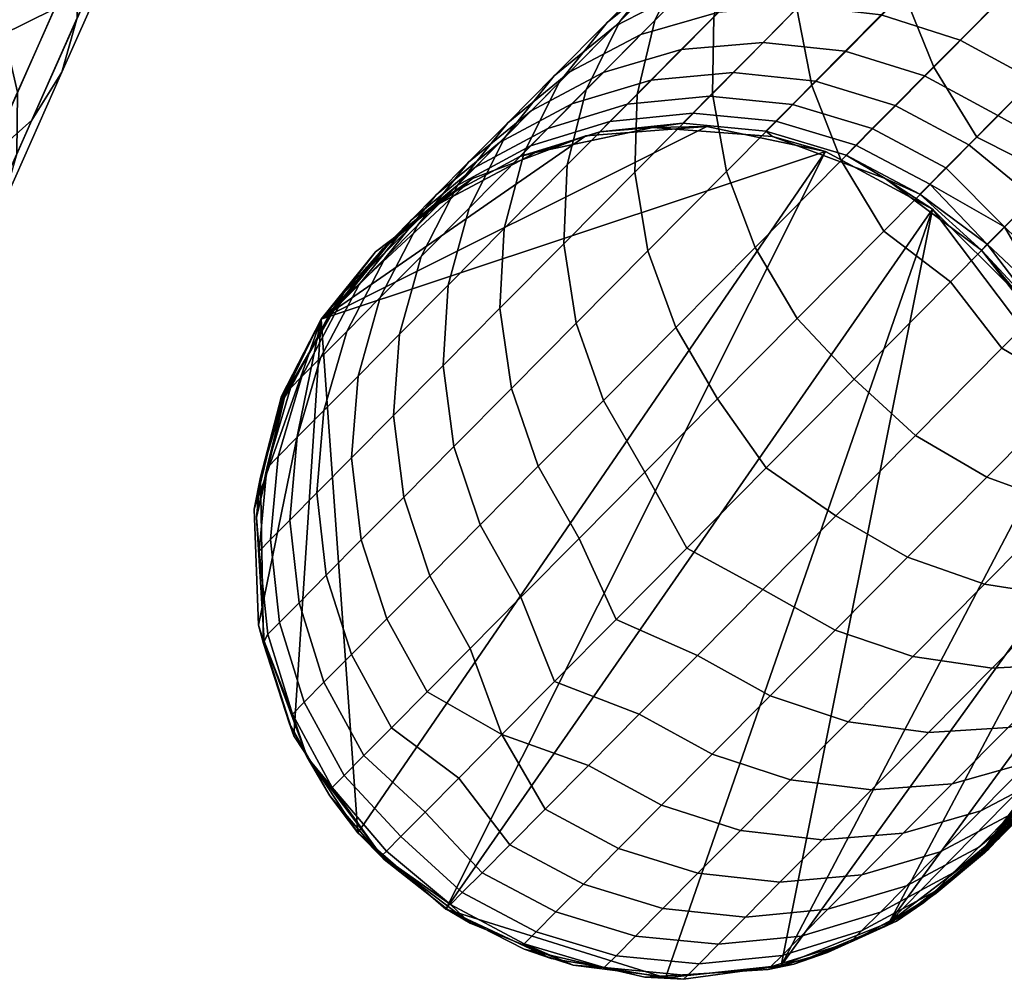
# Model space of a CAD drawing. Header units: millimetres. Extents: x -684 to 683, y -684 to 683.
# Tile 31 of 256: x -341 to -318, y -483 to -461. Entities that reach past the tile are written whole.
import ezdxf

# ---------------------------------------------------------------- set-up
doc = ezdxf.new("R2010")
doc.units = ezdxf.units.MM
doc.header["$MEASUREMENT"] = 0
doc.layers.add('Default', color=7, linetype='Continuous', true_color=0x000000)

# ---------------------------------------------------------------- blocks, each defined once
blk = doc.blocks.new('sklo zahlé 05')
at = {"layer": 'Default', "color": 9, "true_color": 0xbfbfbf}
mesh = blk.add_polyface(dxfattribs=at)
corners = [(-158.754, -45.525, -144.722), (-154.513, -44.418, -147.809), (-153.579, -45.961, -147.041), (-157.785, -47.058, -143.979), (-159.556, -43.795, -145.179), (-155.292, -42.683, -148.283), (-158.155, -50.96, -137.239), (-154.268, -49.946, -140.374), (-153.043, -50.214, -138.867), (-156.86, -51.21, -135.788), (-159.45, -50.343, -138.575), (-155.498, -49.312, -141.763), (-160.694, -49.383, -139.747), (-156.685, -48.337, -142.98), (-161.84, -48.116, -140.708), (-162.844, -46.592, -141.423), (-163.667, -44.868, -141.863), (-157.991, -51.504, -129.629), (-154.465, -50.584, -132.772), (-153.457, -49.732, -131.322), (-156.915, -50.635, -128.239), (-159.21, -52.021, -131.074), (-155.614, -51.083, -134.28), (-160.526, -52.166, -132.52), (-161.889, -51.934, -133.91), (-163.245, -51.333, -135.191), (-164.544, -50.387, -136.314), (-165.735, -49.132, -137.236), (-157.887, -45.294, -121.158), (-154.766, -44.48, -124.23), (-154.87, -42.568, -123.809), (-157.972, -43.377, -120.756), (-158.083, -47.132, -121.811), (-154.93, -46.309, -124.915), (-158.551, -48.82, -122.69), (-155.355, -47.987, -125.836), (-159.274, -50.295, -123.762), (-156.025, -49.447, -126.958), (-160.223, -51.498, -124.984), (-161.363, -52.384, -126.31), (-162.649, -52.918, -127.69), (-164.032, -53.081, -129.069), (-165.46, -52.866, -130.396), (-160.86, -46.069, -117.932), (-160.925, -44.147, -117.55), (-161.085, -47.915, -118.552), (-161.594, -49.614, -119.387), (-162.367, -51.101, -120.404), (-163.373, -52.319, -121.565), (-164.574, -53.221, -122.825), (-163.675, -46.804, -114.558), (-163.723, -44.877, -114.198), (-163.93, -48.657, -115.144), (-164.477, -50.366, -115.933), (-165.296, -51.865, -116.894), (-162.229, -42.471, -116.322), (-165.661, -43.372, -140.819), (-161.168, -42.2, -144.551)]
mesh.append_faces([[corners[k] for k in face] for face in [(0, 1, 2, 3), (4, 5, 1, 0), (6, 7, 8, 9), (10, 11, 7, 6), (12, 13, 11, 10), (14, 3, 13, 12), (15, 0, 3, 14), (16, 4, 0, 15), (17, 18, 19, 20), (21, 22, 18, 17), (23, 9, 22, 21), (24, 6, 9, 23), (25, 10, 6, 24), (26, 12, 10, 25), (27, 14, 12, 26), (28, 29, 30, 31), (32, 33, 29, 28), (34, 35, 33, 32), (36, 37, 35, 34), (38, 20, 37, 36), (39, 17, 20, 38), (40, 21, 17, 39), (41, 23, 21, 40), (42, 24, 23, 41), (43, 28, 31, 44), (45, 32, 28, 43), (46, 34, 32, 45), (47, 36, 34, 46), (48, 38, 36, 47), (49, 39, 38, 48), (50, 43, 44, 51), (52, 45, 43, 50), (53, 46, 45, 52), (54, 47, 46, 53), (55, 51, 44, 44), (4, 16, 56, 57)]], dxfattribs={"color": 9})
blk = doc.blocks.new('sklo zahlé 04')
at = {"layer": 'Default', "color": 9, "true_color": 0xbfbfbf}
mesh = blk.add_polyface(dxfattribs=at)
corners = [(-179.748, 88.215, 304.99), (-181.683, 88.825, 304.99), (-177.32, 86.729, 304.991), (-183.702, 89.03, 304.99), (-186.403, 88.659, 304.99), (-185.653, 88.801, 108.99), (-183.702, 88.956, -87.01), (-186.571, 88.536, -87.01), (-183.702, 89.006, 174.324), (-183.702, 88.981, 43.657), (-183.702, 89.03, 304.99), (-186.403, 88.659, 304.99), (-178.348, 87.402, -87.01), (-180.914, 88.56, -87.01), (-179.748, 88.215, 304.99), (-177.32, 86.729, 304.991), (-183.702, 88.956, -87.01), (-183.702, 88.981, 43.657), (-181.683, 88.825, 304.99), (-183.702, 89.006, 174.324), (-183.702, 89.03, 304.99), (-180.706, 87.72, -112.237), (-179.457, 87.182, -117.149), (-181.342, 86.987, -117.651), (-182.611, 87.534, -112.657), (-183.654, 87.984, -107.603), (-184.453, 86.973, -113.026), (-185.511, 87.43, -107.898), (-181.731, 88.163, -107.265), (-179.816, 87.958, -106.899), (-178.809, 87.523, -111.782), (-177.983, 87.378, -106.519), (-176.995, 86.952, -111.307), (-184.468, 88.335, -102.498), (-186.336, 87.786, -102.72), (-182.531, 88.508, -102.244), (-180.602, 88.297, -101.969), (-178.754, 87.711, -101.683), (-183.104, 88.756, -97.187), (-185.05, 88.587, -97.356), (-181.165, 88.54, -97.003), (-179.305, 87.949, -96.811), (-177.598, 87.005, -96.62), (-177.057, 86.771, -101.396), (-183.449, 88.905, -92.104), (-185.4, 88.739, -92.189), (-181.503, 88.687, -92.012), (-179.637, 88.093, -91.916), (-177.923, 87.146, -91.82), (-183.702, 88.956, -87.01), (-186.571, 88.536, -87.01), (-180.914, 88.56, -87.01), (-178.348, 87.402, -87.01)]
mesh.append_faces([[corners[k] for k in face] for face in [(0, 1, 2, 2), (3, 4, 1, 1), (5, 6, 7, 7), (8, 9, 5, 5), (6, 5, 9, 9), (10, 8, 5, 5), (11, 10, 5, 5), (12, 13, 14, 15), (13, 16, 17, 17), (13, 17, 18, 18), (14, 13, 18, 18), (19, 20, 18, 18), (17, 19, 18, 18), (21, 22, 23, 24), (25, 24, 26, 27), (28, 21, 24, 25), (29, 30, 21, 28), (31, 32, 30, 29), (33, 25, 27, 34), (35, 28, 25, 33), (36, 29, 28, 35), (37, 31, 29, 36), (38, 35, 33, 39), (40, 36, 35, 38), (41, 37, 36, 40), (42, 43, 37, 41), (44, 38, 39, 45), (46, 40, 38, 44), (47, 41, 40, 46), (48, 42, 41, 47), (44, 45, 49, 49), (50, 49, 45, 45), (46, 44, 49, 51), (51, 47, 46, 46), (48, 47, 52, 52), (51, 52, 47, 47)]], dxfattribs={"color": 9})
mesh = blk.add_polyface(dxfattribs=at)
corners = [(-173.704, 79.249, 304.992), (-181.683, 88.825, 304.99), (-192.587, 83.619, 304.991), (-177.32, 86.729, 304.991), (-175.41, 84.62, 304.991), (-193.496, 81.049, 304.992), (-174.047, 76.424, 304.993), (-176.206, 85.575, -87.009), (-178.348, 87.402, -87.01), (-177.32, 86.729, 304.991), (-175.41, 84.62, 304.991), (-181.572, 75.906, -138.77), (-183.798, 76.865, -133.956), (-183.549, 78.882, -133.196), (-181.117, 77.834, -138.533), (-185.804, 77.729, -129.029), (-185.711, 79.813, -127.723), (-178.827, 81.014, -138.503), (-176.399, 79.968, -143.168), (-177.589, 78.438, -143.46), (-180.03, 79.49, -138.771), (-177.395, 82.28, -138.068), (-174.988, 81.243, -142.693), (-181.041, 81.968, -133.714), (-182.255, 80.449, -133.957), (-179.59, 83.226, -133.319), (-177.958, 84.174, -132.788), (-175.788, 83.238, -137.482), (-183.037, 82.828, -128.813), (-184.261, 81.313, -129.03), (-181.569, 84.079, -128.459), (-179.914, 85.017, -127.983), (-178.137, 85.605, -127.404), (-176.208, 84.774, -132.14), (-184.809, 83.592, -123.81), (-186.043, 82.081, -124.002), (-183.326, 84.836, -123.499), (-181.652, 85.765, -123.08), (-179.849, 86.344, -122.57), (-177.989, 86.549, -121.988), (-176.304, 85.823, -126.742), (-184.858, 85.497, -118.451), (-186.354, 84.258, -118.719), (-183.166, 86.418, -118.09), (-181.342, 86.987, -117.651), (-179.457, 87.182, -117.149), (-177.583, 86.995, -116.604), (-176.142, 86.373, -121.356), (-184.453, 86.973, -113.026), (-186.161, 86.058, -113.328), (-182.611, 87.534, -112.657), (-178.809, 87.523, -111.782), (-180.706, 87.72, -112.237), (-176.995, 86.952, -111.307), (-175.793, 86.433, -116.038), (-177.057, 86.771, -101.396), (-176.301, 86.445, -106.138), (-177.983, 87.378, -106.519), (-178.754, 87.711, -101.683), (-176.427, 85.882, -91.728), (-176.108, 85.744, -96.436), (-177.598, 87.005, -96.62), (-177.923, 87.146, -91.82), (-178.424, 76.674, -143.718), (-181.117, 77.834, -138.533), (-183.549, 78.882, -133.196), (-185.711, 79.813, -127.723), (-178.348, 87.402, -87.01), (-176.206, 85.575, -87.009)]
mesh.append_faces([[corners[k] for k in face] for face in [(0, 1, 2, 2), (3, 1, 4, 4), (0, 5, 6, 6), (7, 8, 9, 10), (11, 12, 13, 14), (12, 15, 16, 13), (17, 18, 19, 20), (21, 22, 18, 17), (23, 17, 20, 24), (25, 21, 17, 23), (26, 27, 21, 25), (28, 23, 24, 29), (30, 25, 23, 28), (31, 26, 25, 30), (32, 33, 26, 31), (34, 28, 29, 35), (36, 30, 28, 34), (37, 31, 30, 36), (38, 32, 31, 37), (39, 40, 32, 38), (41, 36, 34, 42), (43, 37, 36, 41), (44, 38, 37, 43), (45, 39, 38, 44), (46, 47, 39, 45), (48, 43, 41, 49), (50, 44, 43, 48), (51, 46, 45, 52), (53, 54, 46, 51), (55, 56, 57, 58), (59, 60, 61, 62), (63, 64, 20, 19), (24, 20, 64, 65), (65, 66, 29, 24), (59, 62, 67, 68)]], dxfattribs={"color": 9})
mesh = blk.add_polyface(dxfattribs=at)
corners = [(-192.587, 83.619, 304.991), (-181.683, 88.825, 304.99), (-191.017, 85.849, 304.991), (-188.903, 87.571, 304.99), (-186.403, 88.659, 304.99), (-189.257, 87.308, 108.991), (-185.653, 88.801, 108.99), (-186.571, 88.536, -87.01), (-189.2, 87.309, -87.009), (-191.366, 85.38, -87.009), (-190.773, 86.064, 108.991), (-192.016, 84.549, 108.991), (-192.887, 82.91, -87.009), (-192.94, 82.82, 108.991), (-191.017, 85.849, 304.991), (-188.903, 87.571, 304.99), (-186.403, 88.659, 304.99), (-192.587, 83.619, 304.991), (-187.667, 84.825, -113.552), (-186.354, 84.258, -118.719), (-187.596, 82.751, -118.884), (-188.916, 83.32, -113.69), (-186.161, 86.058, -113.328), (-184.858, 85.497, -118.451), (-188.747, 85.29, -108.321), (-190.001, 83.788, -108.431), (-187.23, 86.52, -108.14), (-185.511, 87.43, -107.898), (-184.453, 86.973, -113.026), (-189.588, 85.654, -103.038), (-190.847, 84.153, -103.121), (-188.065, 86.88, -102.902), (-186.336, 87.786, -102.72), (-190.191, 85.914, -97.716), (-191.453, 84.415, -97.772), (-188.663, 87.139, -97.626), (-186.927, 88.041, -97.504), (-185.05, 88.587, -97.356), (-184.468, 88.335, -102.498), (-190.554, 86.071, -92.369), (-191.817, 84.573, -92.397), (-189.022, 87.294, -92.324), (-187.282, 88.195, -92.263), (-185.4, 88.739, -92.189), (-191.556, 82.334, -104.805), (-192.294, 82.653, -98.902), (-192.739, 82.845, -92.964), (-192.887, 82.91, -87.009), (-189.2, 87.309, -87.009), (-191.366, 85.38, -87.009), (-186.571, 88.536, -87.01)]
mesh.append_faces([[corners[k] for k in face] for face in [(0, 1, 2, 2), (1, 3, 2, 2), (1, 4, 3, 3), (5, 6, 7, 8), (8, 9, 10, 5), (9, 11, 10, 10), (9, 12, 13, 11), (5, 10, 14, 15), (6, 5, 15, 16), (17, 11, 13, 13), (17, 14, 10, 11), (18, 19, 20, 21), (22, 23, 19, 18), (24, 18, 21, 25), (26, 22, 18, 24), (27, 28, 22, 26), (29, 24, 25, 30), (31, 26, 24, 29), (32, 27, 26, 31), (33, 29, 30, 34), (35, 31, 29, 33), (36, 32, 31, 35), (37, 38, 32, 36), (39, 33, 34, 40), (41, 35, 33, 39), (42, 36, 35, 41), (43, 37, 36, 42), (44, 45, 34, 30), (45, 46, 40, 34), (47, 40, 46, 46), (48, 41, 39, 39), (39, 49, 48, 48), (49, 39, 40, 40), (42, 41, 48, 50), (50, 43, 42, 42), (49, 40, 47, 47)]], dxfattribs={"color": 9})
mesh = blk.add_polyface(dxfattribs=at)
corners = [(-181.683, 88.825, 304.99), (-174.171, 82.057, 304.992), (-175.41, 84.62, 304.991), (-173.704, 79.249, 304.992), (-174.658, 83.224, -87.009), (-176.206, 85.575, -87.009), (-175.41, 84.62, 304.991), (-174.171, 82.057, 304.992), (-174.069, 83.852, -136.767), (-171.723, 82.842, -141.275), (-173.409, 82.213, -142.054), (-175.788, 83.238, -137.482), (-172.303, 84.098, -135.953), (-169.996, 83.104, -140.386), (-176.208, 84.774, -132.14), (-177.958, 84.174, -132.788), (-174.407, 85.005, -131.401), (-172.625, 84.858, -130.599), (-170.558, 83.967, -135.068), (-176.304, 85.823, -126.742), (-178.137, 85.605, -127.404), (-174.487, 85.66, -126.024), (-172.756, 85.124, -125.277), (-170.929, 84.337, -129.764), (-176.142, 86.373, -121.356), (-177.989, 86.549, -121.988), (-174.378, 85.824, -120.698), (-172.767, 84.921, -120.041), (-171.176, 84.235, -124.531), (-175.793, 86.433, -116.038), (-177.583, 86.995, -116.604), (-174.154, 85.519, -115.471), (-172.73, 84.286, -114.927), (-171.37, 83.7, -119.409), (-171.576, 82.783, -114.424), (-170.24, 82.208, -118.826), (-175.333, 86.027, -110.833), (-176.995, 86.952, -111.307), (-173.886, 84.785, -110.377), (-172.711, 83.273, -109.957), (-176.301, 86.445, -106.138), (-177.983, 87.378, -106.519), (-174.836, 85.195, -105.772), (-173.644, 83.676, -105.434), (-172.771, 81.946, -105.138), (-171.853, 81.55, -109.588), (-175.578, 85.515, -101.121), (-177.057, 86.771, -101.396), (-174.372, 83.99, -100.867), (-173.487, 82.255, -100.644), (-176.108, 85.744, -96.436), (-177.598, 87.005, -96.62), (-174.893, 84.215, -96.266), (-174, 82.476, -96.117), (-175.207, 84.351, -91.643), (-176.427, 85.882, -91.728), (-174.308, 82.61, -91.568), (-176.206, 85.575, -87.009), (-174.658, 83.224, -87.009)]
mesh.append_faces([[corners[k] for k in face] for face in [(0, 1, 2, 2), (1, 0, 3, 3), (4, 5, 6, 7), (8, 9, 10, 11), (12, 13, 9, 8), (14, 8, 11, 15), (16, 12, 8, 14), (17, 18, 12, 16), (19, 16, 14, 20), (21, 17, 16, 19), (22, 23, 17, 21), (24, 21, 19, 25), (26, 22, 21, 24), (27, 28, 22, 26), (29, 26, 24, 30), (31, 27, 26, 29), (32, 33, 27, 31), (34, 35, 33, 32), (36, 31, 29, 37), (38, 32, 31, 36), (39, 34, 32, 38), (40, 36, 37, 41), (42, 38, 36, 40), (43, 39, 38, 42), (44, 45, 39, 43), (46, 42, 40, 47), (48, 43, 42, 46), (49, 44, 43, 48), (50, 46, 47, 51), (52, 48, 46, 50), (53, 49, 48, 52), (54, 52, 50, 55), (56, 53, 52, 54), (54, 55, 57, 57), (54, 58, 56, 56), (57, 58, 54, 54)]], dxfattribs={"color": 9})
mesh = blk.add_polyface(dxfattribs=at)
corners = [(-167.899, 76.307, -156.308), (-164.682, 74.921, -160.367), (-165.811, 73.365, -160.749), (-169.045, 74.758, -156.668), (-170.929, 77.612, -152.081), (-172.091, 76.069, -152.42), (-169.564, 78.906, -151.531), (-166.559, 77.612, -155.722), (-168.047, 79.903, -150.79), (-165.077, 78.624, -154.933), (-170.826, 81.101, -146.494), (-172.375, 80.118, -147.185), (-169.177, 81.745, -145.652), (-166.437, 80.565, -149.888), (-167.492, 82.026, -144.692), (-164.796, 80.865, -148.858), (-169.996, 83.104, -140.386), (-171.723, 82.842, -141.275), (-168.293, 82.991, -139.422), (-165.834, 81.932, -143.649), (-170.558, 83.967, -135.068), (-172.303, 84.098, -135.953), (-168.902, 83.464, -134.148), (-166.68, 82.506, -138.419), (-167.398, 82.607, -133.229), (-165.219, 81.668, -137.416), (-170.929, 84.337, -129.764), (-172.625, 84.858, -130.599), (-169.385, 83.463, -128.93), (-168.052, 82.27, -128.128), (-166.103, 81.43, -132.344), (-171.176, 84.235, -124.531), (-172.756, 85.124, -125.277), (-169.81, 83.027, -123.813), (-168.708, 81.547, -123.151), (-166.982, 80.804, -127.388), (-167.914, 79.851, -122.57), (-166.216, 79.12, -126.74), (-167.457, 78.005, -122.094), (-165.782, 77.283, -126.208), (-171.37, 83.7, -119.409), (-172.767, 84.921, -120.041), (-170.24, 82.208, -118.826), (-169.421, 80.501, -118.315), (-168.945, 78.646, -117.896), (-168.829, 76.715, -117.584), (-167.357, 76.08, -121.74), (-169.079, 74.78, -117.392), (-167.616, 74.149, -121.522), (-170.736, 81.068, -113.984), (-171.576, 82.783, -114.424), (-170.242, 79.205, -113.623), (-170.113, 77.268, -113.354), (-170.355, 75.33, -113.189), (-171.344, 79.681, -109.286), (-171.853, 81.55, -109.588), (-171.204, 77.738, -109.061), (-171.439, 75.797, -108.922), (-170.13, 73.108, -115.936), (-171.7, 73.785, -110.301)]
mesh.append_faces([[corners[k] for k in face] for face in [(0, 1, 2, 3), (4, 0, 3, 5), (6, 7, 0, 4), (8, 9, 7, 6), (10, 8, 6, 11), (12, 13, 8, 10), (14, 15, 13, 12), (16, 14, 12, 17), (18, 19, 14, 16), (20, 18, 16, 21), (22, 23, 18, 20), (24, 25, 23, 22), (26, 22, 20, 27), (28, 24, 22, 26), (29, 30, 24, 28), (31, 28, 26, 32), (33, 29, 28, 31), (34, 35, 29, 33), (36, 37, 35, 34), (38, 39, 37, 36), (40, 33, 31, 41), (42, 34, 33, 40), (43, 36, 34, 42), (44, 38, 36, 43), (45, 46, 38, 44), (47, 48, 46, 45), (49, 43, 42, 50), (51, 44, 43, 49), (52, 45, 44, 51), (53, 47, 45, 52), (54, 51, 49, 55), (56, 52, 51, 54), (57, 53, 52, 56), (58, 47, 53, 53), (59, 53, 57, 57)]], dxfattribs={"color": 9})
mesh = blk.add_polyface(dxfattribs=at)
corners = [(-174.047, 76.424, 304.993), (-193.496, 81.049, 304.992), (-193.117, 75.66, 304.993), (-173.704, 79.249, 304.992), (-192.587, 83.619, 304.991), (-193.677, 78.328, 304.992), (-193.496, 81.049, 304.992), (-192.587, 83.619, 304.991), (-192.94, 82.82, 108.991), (-193.51, 80.944, 108.992), (-193.702, 78.993, 108.992), (-193.677, 78.328, 304.992), (-192.887, 82.91, -87.009), (-193.597, 80.398, -87.008), (-193.633, 77.788, -87.008), (-193.281, 76.123, 108.993), (-193.117, 75.66, 304.993), (-187.586, 78.497, -124.001), (-185.804, 77.729, -129.029), (-186.063, 75.798, -128.811), (-187.835, 76.562, -123.809), (-189.139, 79.167, -118.883), (-189.38, 77.228, -118.718), (-190.459, 79.736, -113.689), (-190.694, 77.795, -113.551), (-191.544, 80.204, -108.431), (-191.773, 78.26, -108.319), (-192.615, 78.624, -103.036), (-191.624, 76.314, -108.139), (-192.459, 76.674, -102.901), (-192.39, 80.569, -103.12), (-193.218, 78.884, -97.715), (-193.056, 76.933, -97.624), (-192.996, 80.831, -97.771), (-193.58, 79.041, -92.368), (-193.416, 77.088, -92.322), (-193.36, 80.989, -92.396), (-187.598, 80.627, -122.131), (-185.711, 79.813, -127.723), (-189.204, 81.319, -116.436), (-193.633, 77.788, -87.008), (-193.597, 80.398, -87.008), (-190.525, 81.889, -110.655), (-191.556, 82.334, -104.805), (-192.739, 82.845, -92.964), (-192.294, 82.653, -98.902), (-192.887, 82.91, -87.009), (-186.354, 84.258, -118.719), (-184.809, 83.592, -123.81), (-186.043, 82.081, -124.002), (-187.596, 82.751, -118.884), (-185.711, 79.813, -127.723), (-187.598, 80.627, -122.131), (-184.261, 81.313, -129.03), (-189.204, 81.319, -116.436), (-190.525, 81.889, -110.655), (-190.001, 83.788, -108.431), (-188.916, 83.32, -113.69), (-191.556, 82.334, -104.805), (-190.847, 84.153, -103.121)]
mesh.append_faces([[corners[k] for k in face] for face in [(0, 1, 2, 2), (1, 3, 4, 4), (5, 2, 1, 1), (6, 7, 8, 9), (9, 10, 11, 6), (9, 8, 12, 13), (13, 14, 10, 9), (10, 15, 16, 11), (17, 18, 19, 20), (21, 17, 20, 22), (23, 21, 22, 24), (25, 23, 24, 26), (27, 26, 28, 29), (30, 25, 26, 27), (31, 27, 29, 32), (33, 30, 27, 31), (34, 31, 32, 35), (36, 33, 31, 34), (18, 17, 37, 38), (17, 21, 39, 37), (40, 34, 35, 35), (40, 41, 36, 34), (39, 21, 23, 23), (42, 39, 23, 25), (25, 30, 43, 42), (33, 36, 44, 45), (30, 33, 45, 43), (36, 46, 44, 44), (46, 36, 41, 41), (47, 48, 49, 50), (51, 52, 49, 53), (54, 55, 56, 57), (55, 58, 59, 56), (52, 54, 50, 49), (57, 50, 54, 54)]], dxfattribs={"color": 9})
mesh = blk.add_polyface(dxfattribs=at)
corners = [(-174.047, 76.424, 304.993), (-175.173, 73.809, 304.993), (-174.517, 75.002, -87.007), (-173.779, 77.719, -87.008), (-173.827, 80.534, -87.008), (-173.704, 79.249, 304.992), (-174.658, 83.224, -87.009), (-174.171, 82.057, 304.992), (-173.765, 78.833, -147.698), (-170.929, 77.612, -152.081), (-172.091, 76.069, -152.42), (-174.941, 77.297, -148.014), (-172.375, 80.118, -147.185), (-169.564, 78.906, -151.531), (-176.399, 79.968, -143.168), (-177.589, 78.438, -143.46), (-174.988, 81.243, -142.693), (-173.409, 82.213, -142.054), (-170.826, 81.101, -146.494), (-171.723, 82.842, -141.275), (-169.177, 81.745, -145.652), (-175.788, 83.238, -137.482), (-177.395, 82.28, -138.068), (-171.853, 81.55, -109.588), (-170.736, 81.068, -113.984), (-171.576, 82.783, -114.424), (-172.711, 83.273, -109.957), (-172.25, 80.072, -104.895), (-171.344, 79.681, -109.286), (-172.771, 81.946, -105.138), (-172.101, 78.125, -104.714), (-171.204, 77.738, -109.061), (-172.33, 76.182, -104.603), (-171.439, 75.797, -108.922), (-172.956, 80.377, -100.461), (-173.487, 82.255, -100.644), (-172.8, 78.427, -100.325), (-173.025, 76.482, -100.241), (-173.462, 80.595, -95.995), (-174, 82.476, -96.117), (-173.301, 78.644, -95.904), (-173.523, 76.697, -95.848), (-173.766, 80.727, -91.507), (-174.308, 82.61, -91.568), (-173.602, 78.774, -91.461), (-173.822, 76.826, -91.433), (-172.285, 74.029, -153.576), (-175.477, 75.404, -148.738), (-178.424, 76.674, -143.718), (-174.658, 83.224, -87.009), (-173.827, 80.534, -87.008), (-173.779, 77.719, -87.008), (-172.928, 74.315, -104.565), (-171.7, 73.785, -110.301), (-173.809, 74.696, -98.754), (-174.517, 75.002, -87.007), (-174.34, 74.925, -92.893)]
mesh.append_faces([[corners[k] for k in face] for face in [(0, 1, 2, 3), (3, 4, 5, 0), (4, 6, 7, 5), (8, 9, 10, 11), (12, 13, 9, 8), (14, 8, 11, 15), (16, 12, 8, 14), (17, 18, 12, 16), (19, 20, 18, 17), (21, 17, 16, 22), (23, 24, 25, 26), (27, 28, 23, 29), (30, 31, 28, 27), (32, 33, 31, 30), (34, 27, 29, 35), (36, 30, 27, 34), (37, 32, 30, 36), (38, 34, 35, 39), (40, 36, 34, 38), (41, 37, 36, 40), (42, 38, 39, 43), (44, 40, 38, 42), (45, 41, 40, 44), (46, 47, 11, 10), (47, 48, 15, 11), (42, 43, 49, 50), (50, 51, 44, 42), (51, 45, 44, 44), (33, 32, 52, 53), (54, 37, 41, 41), (32, 37, 54, 52), (55, 56, 45, 45), (41, 56, 54, 54), (51, 55, 45, 45), (41, 45, 56, 56)]], dxfattribs={"color": 9})
mesh = blk.add_polyface(dxfattribs=at)
corners = [(-193.281, 76.123, 108.993), (-193.702, 78.993, 108.992), (-193.633, 77.788, -87.008), (-192.992, 75.257, -87.007), (-191.718, 72.979, -87.007), (-192.055, 73.495, 108.993), (-187.656, 69.771, -87.006), (-188.946, 70.479, 108.994), (-189.898, 71.107, -87.006), (-190.125, 71.329, 108.994), (-191.169, 72.342, 108.993), (-191.856, 73.242, 304.993), (-193.117, 75.66, 304.993), (-189.99, 71.255, 304.994), (-190.045, 73.984, -113.023), (-188.758, 73.428, -118.088), (-187.917, 71.713, -117.648), (-189.187, 72.26, -112.655), (-190.554, 75.852, -113.326), (-189.252, 75.291, -118.449), (-190.694, 77.795, -113.551), (-189.38, 77.228, -118.718), (-190.229, 72.71, -107.6), (-188.012, 70.748, -112.234), (-189.037, 71.191, -107.262), (-191.103, 74.44, -107.896), (-191.624, 76.314, -108.139), (-191.773, 78.26, -108.319), (-189.837, 71.536, -102.241), (-187.572, 69.941, -106.896), (-188.358, 70.28, -101.966), (-191.043, 73.061, -102.495), (-191.928, 74.796, -102.718), (-192.459, 76.674, -102.901), (-190.41, 71.784, -97.183), (-188.921, 70.523, -96.999), (-191.625, 73.313, -97.353), (-192.519, 75.051, -97.502), (-193.056, 76.933, -97.624), (-190.755, 71.933, -92.101), (-189.259, 70.669, -92.009), (-191.976, 73.465, -92.186), (-192.874, 75.205, -92.261), (-193.416, 77.088, -92.322), (-187.545, 69.723, -91.913), (-187.656, 69.771, -87.006), (-189.898, 71.107, -87.006), (-191.718, 72.979, -87.007), (-192.992, 75.257, -87.007), (-193.633, 77.788, -87.008)]
mesh.append_faces([[corners[k] for k in face] for face in [(0, 1, 2, 3), (3, 4, 5, 0), (6, 7, 8, 8), (4, 8, 9, 10), (11, 5, 10, 10), (4, 10, 5, 5), (11, 12, 0, 5), (13, 11, 10, 9), (13, 9, 7, 7), (8, 7, 9, 9), (14, 15, 16, 17), (18, 19, 15, 14), (20, 21, 19, 18), (22, 17, 23, 24), (25, 14, 17, 22), (26, 18, 14, 25), (27, 20, 18, 26), (28, 24, 29, 30), (31, 22, 24, 28), (32, 25, 22, 31), (33, 26, 25, 32), (34, 28, 30, 35), (36, 31, 28, 34), (37, 32, 31, 36), (38, 33, 32, 37), (39, 34, 35, 40), (41, 36, 34, 39), (42, 37, 36, 41), (43, 38, 37, 42), (40, 44, 45, 46), (46, 39, 40, 40), (47, 41, 39, 39), (47, 48, 42, 41), (47, 39, 46, 46), (48, 49, 43, 42)]], dxfattribs={"color": 9})
mesh = blk.add_polyface(dxfattribs=at)
corners = [(-191.856, 73.242, 304.993), (-179.349, 70.027, 304.994), (-176.989, 71.618, 304.993), (-189.99, 71.255, 304.994), (-182.062, 69.166, 304.994), (-174.047, 76.424, 304.993), (-185.144, 69.061, -87.006), (-182.533, 69.025, -87.006), (-182.062, 69.166, 304.994), (-184.908, 69.103, 304.994), (-180.003, 69.665, -87.006), (-179.349, 70.027, 304.994), (-177.724, 70.939, -87.006), (-176.989, 71.618, 304.993), (-179.381, 71.037, -142.691), (-176.769, 69.912, -147.183), (-176.418, 68.111, -146.491), (-179.001, 69.224, -142.052), (-179.426, 72.938, -143.167), (-176.791, 71.803, -147.696), (-179.132, 74.854, -143.46), (-176.484, 73.713, -148.013), (-181.788, 72.074, -138.066), (-181.38, 70.249, -137.479), (-181.853, 73.984, -138.502), (-181.572, 75.906, -138.77), (-183.55, 71.184, -132.785), (-180.644, 68.578, -136.765), (-182.784, 69.5, -132.137), (-183.984, 73.02, -133.317), (-184.067, 74.938, -133.713), (-183.798, 76.865, -133.956), (-184.712, 70.331, -127.401), (-181.714, 68.033, -131.398), (-183.61, 68.851, -126.739), (-185.506, 72.027, -127.981), (-178.363, 68.956, -105.136), (-177.445, 68.56, -109.586), (-175.738, 69.475, -109.284), (-176.643, 69.866, -104.893), (-179.079, 69.265, -100.642), (-177.35, 70.171, -100.459), (-177.856, 70.389, -95.993), (-175.827, 71.397, -100.324), (-176.327, 71.614, -95.903), (-179.592, 69.487, -96.115), (-181.469, 68.941, -96.263), (-180.947, 68.716, -100.864), (-178.16, 70.521, -91.505), (-176.628, 71.744, -91.46), (-179.9, 69.62, -91.566), (-181.782, 69.076, -91.64), (-185.679, 69.129, -91.817), (-185.354, 68.988, -96.617), (-183.414, 68.772, -96.433), (-183.733, 68.91, -91.725), (-177.724, 70.939, -87.006), (-180.003, 69.665, -87.006), (-182.533, 69.025, -87.006), (-185.144, 69.061, -87.006), (-175.853, 72.76, -87.007), (-178.424, 76.674, -143.718), (-175.477, 75.404, -148.738), (-181.117, 77.834, -138.533)]
mesh.append_faces([[corners[k] for k in face] for face in [(0, 1, 2, 2), (1, 3, 4, 4), (0, 2, 5, 5), (6, 7, 8, 9), (7, 10, 11, 8), (10, 12, 13, 11), (14, 15, 16, 17), (18, 19, 15, 14), (20, 21, 19, 18), (22, 14, 17, 23), (24, 18, 14, 22), (25, 20, 18, 24), (26, 23, 27, 28), (29, 22, 23, 26), (30, 24, 22, 29), (31, 25, 24, 30), (32, 28, 33, 34), (35, 26, 28, 32), (36, 37, 38, 39), (40, 36, 39, 41), (42, 41, 43, 44), (45, 40, 41, 42), (46, 47, 40, 45), (48, 42, 44, 49), (50, 45, 42, 48), (51, 46, 45, 50), (52, 53, 54, 55), (50, 48, 56, 57), (58, 55, 51, 51), (59, 52, 55, 55), (51, 50, 57, 58), (48, 49, 56, 56), (58, 59, 55, 55), (60, 56, 49, 49), (21, 20, 61, 62), (20, 25, 63, 61)]], dxfattribs={"color": 9})
mesh = blk.add_polyface(dxfattribs=at)
corners = [(-191.856, 73.242, 304.993), (-174.047, 76.424, 304.993), (-193.117, 75.66, 304.993), (-187.656, 69.845, 304.994), (-184.908, 69.103, 304.994), (-189.99, 71.255, 304.994), (-182.062, 69.166, 304.994), (-179.349, 70.027, 304.994), (-188.946, 70.479, 108.994), (-187.656, 69.771, -87.006), (-187.656, 69.796, 43.66), (-189.99, 71.255, 304.994), (-187.656, 69.845, 304.994), (-187.656, 69.821, 174.327), (-187.656, 69.796, 43.66), (-187.656, 69.771, -87.006), (-185.144, 69.061, -87.006), (-187.656, 69.821, 174.327), (-184.908, 69.103, 304.994), (-187.656, 69.845, 304.994), (-185.962, 73.873, -128.457), (-183.984, 73.02, -133.317), (-183.55, 71.184, -132.785), (-185.506, 72.027, -127.981), (-186.063, 75.798, -128.811), (-184.067, 74.938, -133.713), (-185.804, 77.729, -129.029), (-183.798, 76.865, -133.956), (-186.425, 71.069, -122.567), (-184.712, 70.331, -127.401), (-183.61, 68.851, -126.739), (-185.295, 69.577, -121.984), (-187.244, 72.776, -123.078), (-187.72, 74.63, -123.497), (-187.835, 76.562, -123.809), (-186.763, 70.21, -117.146), (-183.898, 68.356, -121.352), (-185.339, 68.978, -116.601), (-187.917, 71.713, -117.648), (-188.758, 73.428, -118.088), (-189.252, 75.291, -118.449), (-189.38, 77.228, -118.718), (-186.565, 69.506, -111.778), (-183.701, 68.063, -116.034), (-184.903, 68.582, -111.304), (-188.012, 70.748, -112.234), (-189.187, 72.26, -112.655), (-187.572, 69.941, -106.896), (-185.891, 69.008, -106.515), (-189.037, 71.191, -107.262), (-186.662, 69.34, -101.679), (-184.057, 68.428, -106.134), (-184.813, 68.754, -101.393), (-188.358, 70.28, -101.966), (-187.213, 69.579, -96.808), (-185.354, 68.988, -96.617), (-188.921, 70.523, -96.999), (-187.545, 69.723, -91.913), (-185.679, 69.129, -91.817), (-189.259, 70.669, -92.009), (-185.144, 69.061, -87.006), (-187.656, 69.771, -87.006)]
mesh.append_faces([[corners[k] for k in face] for face in [(0, 1, 2, 2), (3, 4, 5, 5), (5, 4, 6, 6), (7, 0, 5, 5), (8, 9, 10, 10), (11, 8, 12, 12), (13, 12, 8, 8), (13, 8, 10, 10), (14, 15, 16, 16), (14, 16, 17, 17), (18, 19, 17, 17), (16, 18, 17, 17), (20, 21, 22, 23), (24, 25, 21, 20), (26, 27, 25, 24), (28, 29, 30, 31), (32, 23, 29, 28), (33, 20, 23, 32), (34, 24, 20, 33), (35, 31, 36, 37), (38, 28, 31, 35), (39, 32, 28, 38), (40, 33, 32, 39), (41, 34, 33, 40), (42, 37, 43, 44), (45, 35, 37, 42), (46, 38, 35, 45), (47, 42, 44, 48), (49, 45, 42, 47), (50, 48, 51, 52), (53, 47, 48, 50), (54, 50, 52, 55), (56, 53, 50, 54), (57, 54, 55, 58), (59, 56, 54, 57), (57, 58, 60, 61)]], dxfattribs={"color": 9})
mesh = blk.add_polyface(dxfattribs=at)
corners = [(-175.173, 73.809, 304.993), (-174.047, 76.424, 304.993), (-176.989, 71.618, 304.993), (-177.724, 70.939, -87.006), (-175.853, 72.76, -87.007), (-175.173, 73.809, 304.993), (-176.989, 71.618, 304.993), (-174.517, 75.002, -87.007), (-173.955, 70.582, -152.08), (-170.925, 69.277, -156.306), (-170.953, 67.406, -155.72), (-173.957, 68.7, -151.529), (-173.633, 72.486, -152.419), (-170.588, 71.174, -156.668), (-176.791, 71.803, -147.696), (-176.769, 69.912, -147.183), (-176.484, 73.713, -148.013), (-171.856, 69.685, -117.583), (-170.383, 69.05, -121.739), (-169.158, 70.565, -121.521), (-170.622, 71.196, -117.391), (-173.338, 68.441, -117.894), (-171.851, 67.799, -122.092), (-173.139, 70.238, -113.353), (-171.897, 71.746, -113.188), (-174.635, 69, -113.621), (-174.231, 70.709, -109.06), (-172.982, 72.213, -108.922), (-175.738, 69.475, -109.284), (-177.445, 68.56, -109.586), (-176.327, 68.078, -113.982), (-175.127, 71.095, -104.713), (-173.873, 72.598, -104.602), (-176.643, 69.866, -104.893), (-175.827, 71.397, -100.324), (-174.568, 72.898, -100.241), (-177.35, 70.171, -100.459), (-176.327, 71.614, -95.903), (-175.066, 73.113, -95.847), (-176.628, 71.744, -91.46), (-175.365, 73.242, -91.432), (-168.224, 72.287, -121.448), (-170.13, 73.108, -115.936), (-171.7, 73.785, -110.301), (-172.928, 74.315, -104.565), (-173.809, 74.696, -98.754), (-174.34, 74.925, -92.893), (-174.517, 75.002, -87.007), (-175.853, 72.76, -87.007), (-172.285, 74.029, -153.576), (-168.857, 72.552, -158.219), (-175.477, 75.404, -148.738), (-168.857, 72.552, -158.219), (-172.285, 74.029, -153.576), (-172.091, 76.069, -152.42), (-169.045, 74.758, -156.668), (-170.355, 75.33, -113.189), (-171.7, 73.785, -110.301), (-170.13, 73.108, -115.936)]
mesh.append_faces([[corners[k] for k in face] for face in [(0, 1, 2, 2), (3, 4, 5, 6), (7, 5, 4, 4), (8, 9, 10, 11), (12, 13, 9, 8), (14, 8, 11, 15), (16, 12, 8, 14), (17, 18, 19, 20), (21, 22, 18, 17), (23, 17, 20, 24), (25, 21, 17, 23), (26, 23, 24, 27), (28, 25, 23, 26), (29, 30, 25, 28), (31, 26, 27, 32), (33, 28, 26, 31), (34, 31, 32, 35), (36, 33, 31, 34), (37, 34, 35, 38), (39, 37, 38, 40), (20, 19, 41, 42), (24, 42, 43, 43), (35, 32, 44, 45), (43, 44, 32, 27), (27, 24, 43, 43), (45, 46, 38, 38), (47, 40, 46, 46), (20, 42, 24, 24), (45, 38, 35, 35), (48, 39, 40, 40), (40, 38, 46, 46), (48, 40, 47, 47), (13, 12, 49, 50), (12, 16, 51, 49), (52, 53, 54, 55), (56, 57, 58, 58)]], dxfattribs={"color": 9})

msp = doc.modelspace()

# ---------------------------------------------------------------- block references
at = {"layer": 'Default'}
for name, p, rotation in [('sklo zahlé 04', (-184.983, -330.953), 68.57142857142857), ('sklo zahlé 05', (-281.531, -304.925), 51.42857142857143)]:
    msp.add_blockref(name, p, dxfattribs=dict(at, rotation=rotation))

doc.saveas('drawing.dxf')
